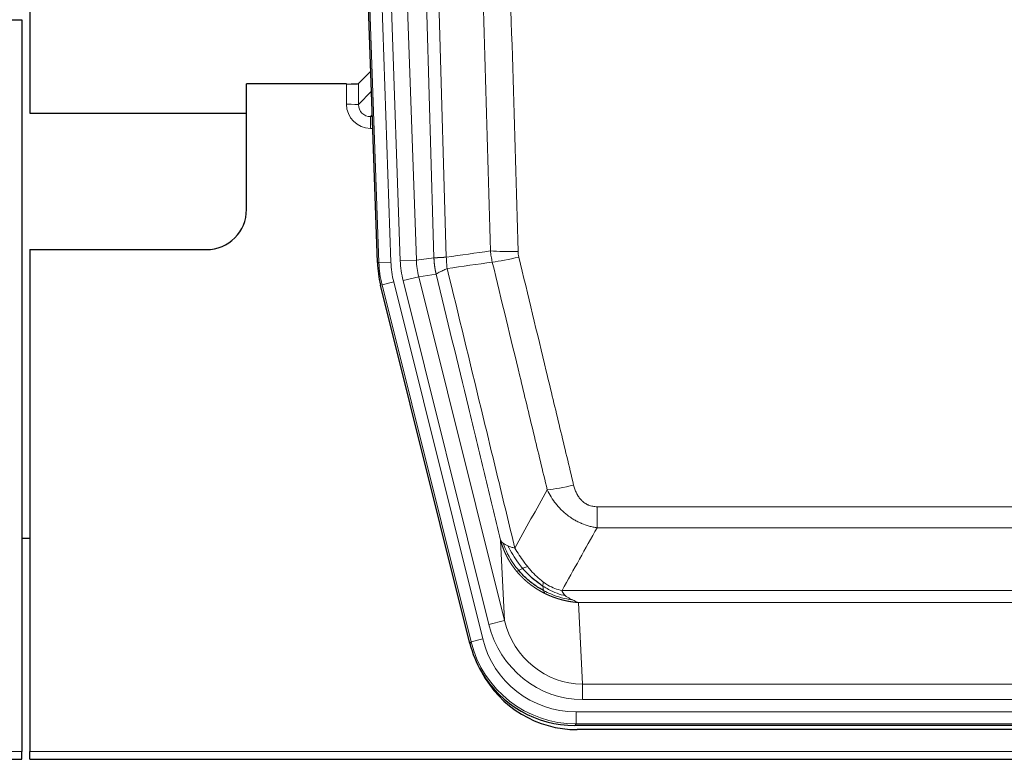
# Model space of a CAD drawing. Header units: inches. Extents: x 0 to 20790, y -12 to 14700.
# Tile 12 of 184: x 1998 to 2243, y 4640 to 4825. Entities that reach past the tile are written whole.
import ezdxf

# ---------------------------------------------------------------- set-up
doc = ezdxf.new("R2010")
doc.units = ezdxf.units.IN
doc.layers.add('1', color=7, linetype='Continuous', true_color=0xffffff)

msp = doc.modelspace()

# ---------------------------------------------------------------- linework, layer by layer
at = {"layer": '1', "color": 2, "linetype": 'Continuous', "lineweight": 25}
for p, q in [((2000.724, 5224.811), (2000.724, 4801.301)), ((2087.321, 4764.036), (2074.203, 5139.681)), ((1990.767, 4824.551), (1998.725, 4824.551)), ((1998.725, 4824.551), (1998.725, 4642.271)), ((2085.654, 4811.773), (2082.626, 4808.638)), ((2079.628, 4808.537), (2054.725, 4808.537)), ((2054.725, 4777.301), (2054.725, 4808.537)), ((2000.724, 4801.301), (2054.724, 4801.301)), ((2000.725, 4767.301), (2044.725, 4767.301)), ((2000.725, 4767.301), (2000.725, 4642.271)), ((2110.359, 4669.196), (2088.105, 4758.454)), ((2000.792, 4695.301), (1998.758, 4695.301)), ((2352.928, 4648.756), (2136.522, 4648.756)), ((2352.336, 4647.714), (2137.113, 4647.714)), ((1510.725, 4640.324), (1998.725, 4640.324)), ((1998.725, 4640.324), (1998.725, 4642.271)), ((2000.725, 4640.324), (2000.725, 4642.271)), ((2000.725, 4640.324), (2488.725, 4640.324))]:
    msp.add_line(p, q, dxfattribs=at)
at = {"layer": '1', "color": 110, "linetype": 'Continuous', "lineweight": 13}
for p, q in [((2087.694, 4764.088), (2074.583, 5139.531)), ((2077.577, 5139.636), (2090.688, 4764.193)), ((2079.969, 5138.694), (2093.035, 4764.523)), ((2083.961, 5138.833), (2097.027, 4764.662)), ((2079.617, 4803.489), (2079.628, 4808.537)), ((2082.626, 4808.638), (2082.615, 4803.407)), ((2082.615, 4803.407), (2085.829, 4806.735)), ((2086.035, 4800.842), (2085.608, 4800.4)), ((2085.608, 4800.4), (2086.051, 4800.4)), ((2085.608, 4800.4), (2085.608, 4797.48)), ((2085.608, 4797.48), (2086.153, 4797.48)), ((2097.027, 4764.662), (2101.404, 4765.277)), ((2087.321, 4764.036), (2087.694, 4764.088)), ((2090.688, 4764.193), (2087.694, 4764.088)), ((2093.035, 4764.523), (2097.027, 4764.662)), ((2093.733, 4759.561), (2097.609, 4760.527)), ((2101.96, 4761.139), (2097.609, 4760.527)), ((2097.609, 4760.527), (2118.96, 4674.89)), ((2088.479, 4758.506), (2088.105, 4758.454)), ((2091.385, 4759.231), (2088.479, 4758.506)), ((2110.653, 4669.572), (2088.479, 4758.506)), ((2091.385, 4759.231), (2113.559, 4670.296)), ((2115.085, 4673.923), (2093.733, 4759.561)), ((2142.053, 4698.003), (2142.053, 4703.244)), ((2142.053, 4703.244), (2347.396, 4703.244)), ((2347.396, 4698.003), (2142.053, 4698.003)), ((2118.96, 4674.89), (2118.003, 4694.945)), ((2133.322, 4682.384), (2356.128, 4682.384)), ((2137.435, 4679.354), (2138.403, 4659.075)), ((2352.015, 4679.354), (2137.435, 4679.354)), ((2115.085, 4673.923), (2118.96, 4674.89)), ((2110.359, 4669.196), (2110.653, 4669.572)), ((2113.559, 4670.296), (2110.653, 4669.572)), ((2138.403, 4659.075), (2351.046, 4659.075)), ((2138.403, 4655.211), (2138.403, 4659.075)), ((2351.046, 4655.211), (2138.403, 4655.211)), ((2136.815, 4652.127), (2352.635, 4652.127)), ((2136.815, 4649.132), (2136.815, 4652.127)), ((2136.815, 4649.132), (2136.522, 4648.756)), ((2352.635, 4649.132), (2136.815, 4649.132)), ((1510.725, 4642.271), (1998.725, 4642.271)), ((2000.725, 4642.271), (2488.725, 4642.271))]:
    msp.add_line(p, q, dxfattribs=at)
at = {"layer": '1', "color": 2, "linetype": 'Continuous', "lineweight": 25}
msp.add_arc((2044.725, 4777.301), 10, 270, 0, dxfattribs=at)
for centre, major_axis, ratio, start_param, end_param in [((2079.628, 4808.641), (-3, 0), 0.0349646, 1.5706703, 3.1078402), ((2114.341, 4764.987, 0), (26.774, 3.763), 0.9986144, 3.0370169, 3.2461684), ((2136.579, 4675.793, 0), (16.66, 21.323), 0.9977958, 2.4794378, 2.7643876), ((2137.139, 4674.73, 0), (16.639, 21.297), 0.9990195, 2.7203481, 3.8043419), ((2136.579, 4675.793, 0), (16.66, 21.323), 0.9977958, 2.7643876, 3.8037475)]:
    msp.add_ellipse(centre, major_axis=major_axis, ratio=ratio, start_param=start_param, end_param=end_param, dxfattribs=at)
at = {"layer": '1', "color": 110, "linetype": 'Continuous', "lineweight": 13}
for centre, major_axis, ratio, start_param, end_param in [((2085.621, 4803.489), (-3.237, -5.067), 0.9977321, 5.2798208, 6.8506171), ((2079.617, 4803.411), (-3, 0.006), 0.0261769, 3.175273, 4.7124429), ((2085.621, 4803.411), (-1.726, -2.474), 0.9943829, 5.3201387, 6.890935), ((2122.358, 4767.982), (-9.996, -0.288), 0.1133347, 0.8101184, 1.5675278), ((2122.545, 4766.576), (-9.719, -2.353), 0.1107863, 0.7983441, 1.5439815), ((2114.706, 4765.039), (-26.766, -3.762), 0.9989218, 6.1786096, 6.387761), ((2114.706, 4765.039, 0), (23.799, 3.345), 0.9986144, 3.0370169, 3.2461684), ((2117.053, 4765.368, 0), (-23.799, -3.345), 0.9986144, 6.1786096, 6.387761), ((2117.053, 4765.368), (-19.844, -2.789), 0.9980617, 6.1786096, 6.387761), ((2136.207, 4710.001), (-9.722, -2.342), 0.1329353, 0.7958322, 1.5387903), ((2138.324, 4680.058), (1.001, -20.961), 0.9530564, 4.9157844, 6.2370968), ((2138.324, 4680.058, 0), (1.185, -24.82), 0.9658521, 4.9157844, 6.2370968), ((2136.866, 4676.16), (-16.651, -21.313), 0.9982842, 5.6210305, 6.9453401), ((2136.866, 4676.16, 0), (14.809, 18.954), 0.9977958, 2.4794378, 3.8037475)]:
    msp.add_ellipse(centre, major_axis=major_axis, ratio=ratio, start_param=start_param, end_param=end_param, dxfattribs=at)
for points, knots in [([(2092.264, 5138.242), (2092.836, 5122.687), (2093.963, 5091.577), (2095.609, 5044.912), (2096.675, 5013.802), (2097.463, 4990.47), (2097.855, 4978.803), (2098.306, 4965.193), (2098.498, 4959.359), (2098.626, 4955.471), (2098.69, 4953.526), (2099.009, 4943.805), (2099.389, 4932.141), (2099.827, 4918.539), (2100.013, 4912.71), (2100.137, 4908.824), (2100.199, 4906.881), (2100.756, 4889.398), (2101.728, 4858.342), (2103.139, 4811.832), (2104.047, 4780.874), (2104.493, 4765.408)], [0, 0, 0, 0, 0.125, 0.25, 0.375, 0.375, 0.4375, 0.46875, 0.484375, 0.484375, 0.5, 0.5, 0.5625, 0.59375, 0.609375, 0.609375, 0.625, 0.625, 0.75, 0.875, 1, 1, 1, 1]), ([(2101.404, 4765.277), (2100.959, 4780.688), (2100.053, 4811.533), (2098.647, 4857.874), (2097.677, 4888.818), (2097.122, 4906.237), (2097.06, 4908.173), (2096.936, 4912.045), (2096.75, 4917.852), (2096.314, 4931.406), (2095.935, 4943.027), (2095.617, 4952.714), (2095.553, 4954.651), (2095.426, 4958.526), (2095.234, 4964.338), (2094.784, 4977.9), (2094.393, 4989.524), (2093.607, 5012.773), (2092.544, 5043.771), (2090.903, 5090.269), (2089.779, 5121.267), (2089.209, 5136.766)], [0, 0, 0, 0, 0.125, 0.25, 0.375, 0.375, 0.390625, 0.390625, 0.40625, 0.4375, 0.5, 0.5, 0.515625, 0.515625, 0.53125, 0.5625, 0.625, 0.625, 0.75, 0.875, 1, 1, 1, 1]), ([(2115.49, 4766.962), (2115.052, 4782.182), (2114.16, 4812.644), (2113.239, 4843.153), (2112.536, 4866.053), (2112.299, 4873.69), (2111.823, 4888.968), (2111.583, 4896.61), (2110.856, 4919.546), (2110.365, 4934.843), (2109.74, 4953.973), (2109.615, 4957.799), (2109.363, 4965.451), (2108.984, 4976.929), (2108.601, 4988.407), (2107.83, 5011.363), (2106.786, 5041.972), (2105.176, 5087.887), (2104.074, 5118.497), (2103.516, 5133.803)], [0, 0, 0, 0, 0.125, 0.25, 0.25, 0.3125, 0.3125, 0.375, 0.375, 0.5, 0.5, 0.53125, 0.53125, 0.5625, 0.625, 0.625, 0.75, 0.875, 1, 1, 1, 1]), ([(2110.399, 5134.146), (2110.957, 5118.822), (2112.057, 5088.173), (2113.665, 5042.201), (2114.707, 5011.554), (2115.478, 4988.569), (2115.861, 4977.077), (2116.239, 4965.584), (2116.49, 4957.923), (2116.615, 4954.092), (2117.239, 4934.938), (2117.73, 4919.622), (2118.455, 4896.658), (2118.695, 4889.006), (2119.171, 4873.708), (2119.407, 4866.063), (2120.109, 4843.134), (2121.03, 4812.586), (2121.92, 4782.086), (2122.358, 4766.848)], [0, 0, 0, 0, 0.125, 0.25, 0.375, 0.375, 0.4375, 0.46875, 0.46875, 0.5, 0.5, 0.625, 0.625, 0.6875, 0.6875, 0.75, 0.75, 0.875, 1, 1, 1, 1]), ([(2101.404, 4765.277), (2101.405, 4765.277), (2101.407, 4765.277), (2101.41, 4765.277), (2101.413, 4765.276), (2101.417, 4765.276), (2101.421, 4765.276), (2101.425, 4765.276), (2101.429, 4765.275), (2101.433, 4765.275), (2101.438, 4765.275), (2101.443, 4765.274), (2101.449, 4765.274), (2101.454, 4765.274), (2101.46, 4765.274), (2101.466, 4765.273), (2101.473, 4765.273), (2101.479, 4765.273), (2101.486, 4765.273), (2101.493, 4765.273), (2101.501, 4765.272), (2101.508, 4765.272), (2101.516, 4765.272), (2101.524, 4765.272), (2101.533, 4765.272), (2101.541, 4765.272), (2101.55, 4765.271), (2101.559, 4765.271), (2101.569, 4765.271), (2101.578, 4765.271), (2101.588, 4765.271), (2101.598, 4765.271), (2101.609, 4765.271), (2101.619, 4765.271), (2101.63, 4765.271), (2101.641, 4765.271), (2101.653, 4765.27), (2101.664, 4765.27), (2101.676, 4765.27), (2101.688, 4765.27), (2101.701, 4765.27), (2101.713, 4765.27), (2101.726, 4765.27), (2101.739, 4765.27), (2101.752, 4765.27), (2101.766, 4765.27), (2101.78, 4765.271), (2101.794, 4765.271), (2101.808, 4765.271), (2101.823, 4765.271), (2101.838, 4765.271), (2101.853, 4765.271), (2101.868, 4765.271), (2101.884, 4765.271), (2101.899, 4765.271), (2101.915, 4765.272), (2101.932, 4765.272), (2101.948, 4765.272), (2101.965, 4765.272), (2101.982, 4765.272), (2101.999, 4765.273), (2102.017, 4765.273), (2102.034, 4765.273), (2102.052, 4765.273), (2102.071, 4765.274), (2102.089, 4765.274), (2102.108, 4765.274), (2102.127, 4765.275), (2102.146, 4765.275), (2102.165, 4765.275), (2102.185, 4765.276), (2102.205, 4765.276), (2102.225, 4765.276), (2102.245, 4765.277), (2102.265, 4765.277), (2102.286, 4765.278), (2102.313, 4765.278), (2102.347, 4765.279), (2102.388, 4765.28), (2102.43, 4765.281), (2102.472, 4765.282), (2102.515, 4765.284), (2102.559, 4765.285), (2102.604, 4765.287), (2102.65, 4765.289), (2102.696, 4765.29), (2102.743, 4765.292), (2102.791, 4765.294), (2102.84, 4765.297), (2102.889, 4765.299), (2102.939, 4765.301), (2102.99, 4765.304), (2103.042, 4765.306), (2103.094, 4765.309), (2103.148, 4765.312), (2103.201, 4765.315), (2103.256, 4765.318), (2103.311, 4765.322), (2103.368, 4765.325), (2103.424, 4765.328), (2103.482, 4765.332), (2103.54, 4765.336), (2103.599, 4765.34), (2103.658, 4765.344), (2103.719, 4765.348), (2103.78, 4765.352), (2103.841, 4765.357), (2103.904, 4765.361), (2103.967, 4765.366), (2104.03, 4765.371), (2104.094, 4765.375), (2104.159, 4765.381), (2104.225, 4765.386), (2104.291, 4765.391), (2104.358, 4765.396), (2104.425, 4765.402), (2104.471, 4765.406), (2104.493, 4765.408)], [0, 0, 0, 0, 0.0066687, 0.0133374, 0.0200061, 0.0266746, 0.0333432, 0.0400116, 0.0466801, 0.0533484, 0.0600168, 0.066685, 0.0733532, 0.0800214, 0.0866895, 0.0933575, 0.1000255, 0.1066935, 0.1133614, 0.1200292, 0.126697, 0.1333647, 0.1400324, 0.1467001, 0.1533676, 0.1600352, 0.1667026, 0.1733701, 0.1800374, 0.1867047, 0.193372, 0.2000392, 0.2067064, 0.2133735, 0.2200405, 0.2267075, 0.2333745, 0.2400414, 0.2467082, 0.253375, 0.2600418, 0.2667085, 0.2733751, 0.2800417, 0.2867082, 0.2933747, 0.3000412, 0.3067075, 0.3133739, 0.3200401, 0.3267064, 0.3333725, 0.3400387, 0.3467047, 0.3533708, 0.3600367, 0.3667026, 0.3733685, 0.3800343, 0.3867001, 0.3933658, 0.4000315, 0.4066971, 0.4133626, 0.4200281, 0.4266936, 0.433359, 0.4400243, 0.4466896, 0.4533549, 0.4600201, 0.4666852, 0.4733503, 0.4800154, 0.4866804, 0.4933453, 0.5000102, 0.5125098, 0.5250093, 0.5375088, 0.5500082, 0.5625077, 0.5750071, 0.5875066, 0.600006, 0.6125054, 0.6250049, 0.6375043, 0.6500037, 0.6625032, 0.6750026, 0.6875021, 0.7000016, 0.7125011, 0.7250006, 0.7375001, 0.7499997, 0.7624993, 0.7749989, 0.7874985, 0.7999982, 0.812498, 0.8249977, 0.8374975, 0.8499974, 0.8624973, 0.8749972, 0.8874972, 0.8999973, 0.9124974, 0.9249976, 0.9374978, 0.9499981, 0.9624985, 0.9749989, 0.9874994, 1, 1, 1, 1]), ([(2101.96, 4761.139), (2101.955, 4761.16), (2101.945, 4761.202), (2101.93, 4761.266), (2101.915, 4761.332), (2101.9, 4761.398), (2101.884, 4761.466), (2101.869, 4761.535), (2101.853, 4761.606), (2101.838, 4761.678), (2101.823, 4761.751), (2101.807, 4761.825), (2101.792, 4761.901), (2101.777, 4761.977), (2101.761, 4762.056), (2101.746, 4762.135), (2101.731, 4762.216), (2101.716, 4762.298), (2101.701, 4762.382), (2101.686, 4762.466), (2101.672, 4762.552), (2101.657, 4762.64), (2101.643, 4762.728), (2101.629, 4762.818), (2101.615, 4762.91), (2101.602, 4763.002), (2101.588, 4763.096), (2101.567, 4763.247), (2101.542, 4763.449), (2101.513, 4763.696), (2101.489, 4763.925), (2101.47, 4764.136), (2101.454, 4764.33), (2101.442, 4764.505), (2101.431, 4764.663), (2101.424, 4764.802), (2101.418, 4764.923), (2101.413, 4765.027), (2101.41, 4765.112), (2101.407, 4765.179), (2101.406, 4765.228), (2101.405, 4765.259), (2101.404, 4765.273), (2101.404, 4765.277)], [0, 0, 0, 0, 0.0155037, 0.0313049, 0.0474035, 0.0637997, 0.0804935, 0.097485, 0.1147743, 0.1323613, 0.1502462, 0.1684289, 0.1869096, 0.2056883, 0.224765, 0.2441397, 0.2638126, 0.2837835, 0.3040527, 0.32462, 0.3454856, 0.3666494, 0.3881116, 0.409872, 0.4319308, 0.454288, 0.4769435, 0.4998975, 0.5635611, 0.6228928, 0.6778927, 0.7285606, 0.7748966, 0.8169007, 0.8545729, 0.8879131, 0.9169214, 0.9415977, 0.9619421, 0.9779545, 0.989635, 0.9969835, 1, 1, 1, 1]), ([(2104.705, 4762.574), (2104.63, 4763.04), (2104.588, 4763.509), (2104.53, 4764.454), (2104.514, 4764.93), (2104.493, 4765.408)], [0, 0, 0, 0, 0.5, 0.5, 1, 1, 1, 1]), ([(2122.545, 4765.437), (2122.489, 4765.669), (2122.446, 4765.902), (2122.384, 4766.373), (2122.365, 4766.61), (2122.358, 4766.848)], [0, 0, 0, 0, 0.5, 0.5, 1, 1, 1, 1]), ([(2122.545, 4765.437), (2124.831, 4755.958), (2127.112, 4746.486), (2130.527, 4732.285), (2131.665, 4727.553), (2133.937, 4718.091), (2135.072, 4713.362), (2136.207, 4708.635)], [0, 0, 0, 0, 0.5, 0.5, 0.75, 0.75, 1, 1, 1, 1]), ([(2129.627, 4707.44), (2128.491, 4712.161), (2127.355, 4716.883), (2125.079, 4726.331), (2123.941, 4731.057), (2120.521, 4745.238), (2118.237, 4754.698), (2115.949, 4764.163)], [0, 0, 0, 0, 0.25, 0.25, 0.5, 0.5, 1, 1, 1, 1]), ([(2101.96, 4761.139), (2101.982, 4761.19), (2102.059, 4761.256), (2102.323, 4761.423), (2102.509, 4761.523), (2102.98, 4761.76), (2103.266, 4761.897), (2103.924, 4762.207), (2104.297, 4762.381), (2104.705, 4762.574)], [0, 0, 0, 0, 0.25, 0.25, 0.5, 0.5, 0.75, 0.75, 1, 1, 1, 1]), ([(2118.003, 4694.945), (2116.672, 4700.453), (2115.34, 4705.963), (2112.672, 4716.987), (2111.337, 4722.501), (2107.326, 4739.05), (2104.646, 4750.091), (2101.96, 4761.139)], [0, 0, 0, 0, 0.25, 0.25, 0.5, 0.5, 1, 1, 1, 1]), ([(2104.705, 4762.574), (2107.528, 4750.949), (2110.343, 4739.333), (2114.557, 4721.922), (2115.96, 4716.12), (2118.762, 4704.522), (2120.161, 4698.725), (2121.559, 4692.931)], [0, 0, 0, 0, 0.5, 0.5, 0.75, 0.75, 1, 1, 1, 1]), ([(2142.053, 4698.003), (2141.719, 4698.051), (2141.386, 4698.11), (2140.723, 4698.249), (2140.394, 4698.329), (2139.418, 4698.6), (2138.781, 4698.821), (2138.078, 4699.119), (2138, 4699.152), (2137.845, 4699.221), (2137.767, 4699.256), (2137.536, 4699.363), (2137.383, 4699.437), (2136.928, 4699.665), (2136.333, 4699.989), (2135.761, 4700.35), (2135.339, 4700.635), (2135.131, 4700.782), (2134.925, 4700.933), (2134.789, 4701.035), (2134.721, 4701.087), (2134.116, 4701.556), (2133.608, 4702.005), (2132.888, 4702.721), (2132.656, 4702.967), (2132.318, 4703.348), (2132.207, 4703.476), (2131.988, 4703.737), (2131.88, 4703.869), (2131.353, 4704.536), (2130.965, 4705.09), (2130.25, 4706.237), (2129.924, 4706.829), (2129.627, 4707.44)], [0, 0, 0, 0, 0.0625, 0.0625, 0.125, 0.125, 0.25, 0.25, 0.265625, 0.265625, 0.28125, 0.28125, 0.3125, 0.3125, 0.375, 0.4375, 0.4375, 0.46875, 0.484375, 0.484375, 0.5, 0.5, 0.625, 0.625, 0.6875, 0.6875, 0.71875, 0.71875, 0.75, 0.75, 0.875, 0.875, 1, 1, 1, 1]), ([(2142.053, 4703.244), (2141.871, 4703.244), (2141.689, 4703.252), (2141.325, 4703.284), (2141.145, 4703.308), (2140.789, 4703.373), (2140.614, 4703.414), (2140.267, 4703.514), (2140.096, 4703.572), (2139.885, 4703.658), (2139.843, 4703.675), (2139.76, 4703.712), (2139.635, 4703.768), (2139.514, 4703.829), (2139.275, 4703.957), (2138.967, 4704.143), (2138.68, 4704.36), (2138.507, 4704.505), (2138.473, 4704.535), (2138.405, 4704.595), (2138.371, 4704.625), (2138.271, 4704.718), (2138.206, 4704.781), (2138.016, 4704.974), (2137.897, 4705.108), (2137.67, 4705.386), (2137.563, 4705.529), (2137.361, 4705.824), (2137.265, 4705.976), (2137.152, 4706.171), (2137.13, 4706.211), (2137.086, 4706.289), (2137.064, 4706.329), (2137, 4706.449), (2136.959, 4706.529), (2136.841, 4706.771), (2136.767, 4706.935), (2136.63, 4707.266), (2136.567, 4707.433), (2136.39, 4707.94), (2136.291, 4708.284), (2136.207, 4708.635)], [0, 0, 0, 0, 0.0625, 0.0625, 0.125, 0.125, 0.1875, 0.1875, 0.25, 0.25, 0.265625, 0.265625, 0.28125, 0.3125, 0.3125, 0.375, 0.4375, 0.4375, 0.453125, 0.453125, 0.46875, 0.46875, 0.5, 0.5, 0.5625, 0.5625, 0.625, 0.625, 0.6875, 0.6875, 0.703125, 0.703125, 0.71875, 0.71875, 0.75, 0.75, 0.8125, 0.8125, 0.875, 0.875, 1, 1, 1, 1]), ([(2122.034, 4687.118), (2122.023, 4687.132), (2122, 4687.16), (2121.965, 4687.202), (2121.929, 4687.245), (2121.894, 4687.289), (2121.857, 4687.334), (2121.821, 4687.379), (2121.784, 4687.425), (2121.746, 4687.471), (2121.709, 4687.519), (2121.671, 4687.567), (2121.632, 4687.616), (2121.593, 4687.666), (2121.554, 4687.716), (2121.515, 4687.767), (2121.475, 4687.819), (2121.435, 4687.872), (2121.395, 4687.926), (2121.354, 4687.98), (2121.313, 4688.035), (2121.271, 4688.091), (2121.23, 4688.148), (2121.188, 4688.205), (2121.146, 4688.263), (2121.103, 4688.322), (2121.061, 4688.382), (2121.018, 4688.443), (2120.975, 4688.504), (2120.931, 4688.567), (2120.887, 4688.63), (2120.844, 4688.694), (2120.8, 4688.759), (2120.755, 4688.825), (2120.711, 4688.891), (2120.666, 4688.958), (2120.621, 4689.027), (2120.576, 4689.096), (2120.531, 4689.166), (2120.486, 4689.237), (2120.441, 4689.308), (2120.395, 4689.381), (2120.349, 4689.454), (2120.304, 4689.529), (2120.258, 4689.604), (2120.212, 4689.68), (2120.166, 4689.757), (2120.12, 4689.835), (2120.074, 4689.914), (2120.027, 4689.993), (2119.981, 4690.074), (2119.935, 4690.156), (2119.889, 4690.238), (2119.843, 4690.321), (2119.796, 4690.406), (2119.75, 4690.491), (2119.704, 4690.577), (2119.658, 4690.664), (2119.612, 4690.752), (2119.566, 4690.841), (2119.52, 4690.931), (2119.474, 4691.022), (2119.428, 4691.114), (2119.383, 4691.207), (2119.337, 4691.3), (2119.292, 4691.395), (2119.247, 4691.491), (2119.202, 4691.587), (2119.157, 4691.685), (2119.112, 4691.783), (2119.068, 4691.883), (2119.024, 4691.983), (2118.98, 4692.085), (2118.936, 4692.187), (2118.893, 4692.291), (2118.85, 4692.395), (2118.807, 4692.501), (2118.764, 4692.607), (2118.722, 4692.715), (2118.68, 4692.823), (2118.639, 4692.932), (2118.598, 4693.043), (2118.557, 4693.154), (2118.517, 4693.267), (2118.477, 4693.38), (2118.437, 4693.494), (2118.398, 4693.61), (2118.36, 4693.726), (2118.322, 4693.844), (2118.284, 4693.962), (2118.247, 4694.081), (2118.21, 4694.202), (2118.174, 4694.323), (2118.139, 4694.445), (2118.104, 4694.569), (2118.069, 4694.693), (2118.036, 4694.819), (2118.014, 4694.903), (2118.003, 4694.945)], [0, 0, 0, 0, 0.0060657, 0.012223, 0.0184718, 0.0248123, 0.0312443, 0.0377679, 0.0443831, 0.0510899, 0.0578883, 0.0647782, 0.0717598, 0.0788329, 0.0859977, 0.093254, 0.1006019, 0.1080414, 0.1155725, 0.1231952, 0.1309095, 0.1387154, 0.1466129, 0.1546019, 0.1626826, 0.1708549, 0.1791188, 0.1874742, 0.1959213, 0.20446, 0.2130903, 0.2218121, 0.2306256, 0.2395307, 0.2485274, 0.2576156, 0.2667955, 0.276067, 0.2854301, 0.2948848, 0.3044311, 0.314069, 0.3237985, 0.3336196, 0.3435324, 0.3535367, 0.3636326, 0.3738202, 0.3840993, 0.3944701, 0.4049324, 0.4154864, 0.426132, 0.4368691, 0.4476979, 0.4586183, 0.4696303, 0.480734, 0.4919292, 0.503216, 0.5145945, 0.5260645, 0.5376262, 0.5492795, 0.5610244, 0.5728609, 0.584789, 0.5968087, 0.60892, 0.621123, 0.6334175, 0.6458037, 0.6582815, 0.6708509, 0.6835119, 0.6962645, 0.7091087, 0.7220445, 0.735072, 0.748191, 0.7614017, 0.774704, 0.7880979, 0.8015834, 0.8151605, 0.8288293, 0.8425896, 0.8564416, 0.8703852, 0.8844204, 0.8985472, 0.9127656, 0.9270756, 0.9414773, 0.9559705, 0.9705554, 0.9852319, 1, 1, 1, 1]), ([(2118.003, 4694.945), (2118.06, 4694.801), (2118.142, 4694.664), (2118.356, 4694.403), (2118.487, 4694.279), (2118.642, 4694.162)], [0, 0, 0, 0, 0.5, 0.5, 1, 1, 1, 1]), ([(2122.525, 4687.348), (2122.09, 4687.858), (2121.68, 4688.388), (2120.15, 4690.57), (2119.254, 4692.349), (2118.642, 4694.162)], [0, 0, 0, 0, 0.25, 0.25, 1, 1, 1, 1]), ([(2118.642, 4694.162), (2118.798, 4694.036), (2118.978, 4693.918), (2119.383, 4693.693), (2119.607, 4693.588), (2119.852, 4693.49)], [0, 0, 0, 0, 0.5, 0.5, 1, 1, 1, 1]), ([(2123.51, 4687.875), (2123.139, 4688.307), (2122.782, 4688.751), (2121.422, 4690.57), (2120.551, 4692.025), (2119.852, 4693.49)], [0, 0, 0, 0, 0.25, 0.25, 1, 1, 1, 1]), ([(2119.852, 4693.49), (2120.098, 4693.383), (2120.365, 4693.283), (2120.935, 4693.097), (2121.239, 4693.011), (2121.559, 4692.931)], [0, 0, 0, 0, 0.5, 0.5, 1, 1, 1, 1]), ([(2124.735, 4688.324), (2124.436, 4688.694), (2124.146, 4689.072), (2123.019, 4690.602), (2122.252, 4691.791), (2121.559, 4692.931)], [0, 0, 0, 0, 0.25, 0.25, 1, 1, 1, 1]), ([(2129.037, 4681.635), (2129.015, 4681.646), (2128.971, 4681.668), (2128.905, 4681.701), (2128.839, 4681.734), (2128.773, 4681.768), (2128.707, 4681.802), (2128.641, 4681.836), (2128.575, 4681.87), (2128.509, 4681.905), (2128.442, 4681.94), (2128.376, 4681.975), (2128.309, 4682.011), (2128.243, 4682.047), (2128.176, 4682.083), (2128.11, 4682.12), (2128.043, 4682.157), (2127.976, 4682.194), (2127.91, 4682.232), (2127.843, 4682.27), (2127.776, 4682.308), (2127.709, 4682.347), (2127.642, 4682.386), (2127.576, 4682.425), (2127.509, 4682.465), (2127.442, 4682.505), (2127.375, 4682.545), (2127.308, 4682.586), (2127.241, 4682.627), (2127.174, 4682.668), (2127.107, 4682.71), (2127.039, 4682.752), (2126.972, 4682.794), (2126.905, 4682.837), (2126.838, 4682.88), (2126.771, 4682.924), (2126.704, 4682.968), (2126.637, 4683.012), (2126.57, 4683.056), (2126.503, 4683.101), (2126.436, 4683.146), (2126.368, 4683.192), (2126.301, 4683.238), (2126.234, 4683.284), (2126.167, 4683.331), (2126.1, 4683.378), (2126.033, 4683.425), (2125.966, 4683.473), (2125.899, 4683.521), (2125.832, 4683.569), (2125.765, 4683.618), (2125.699, 4683.668), (2125.632, 4683.717), (2125.565, 4683.767), (2125.498, 4683.817), (2125.432, 4683.868), (2125.365, 4683.919), (2125.298, 4683.971), (2125.232, 4684.023), (2125.165, 4684.075), (2125.099, 4684.127), (2125.032, 4684.18), (2124.966, 4684.234), (2124.9, 4684.288), (2124.834, 4684.342), (2124.768, 4684.396), (2124.702, 4684.451), (2124.636, 4684.507), (2124.57, 4684.562), (2124.504, 4684.618), (2124.438, 4684.675), (2124.373, 4684.732), (2124.307, 4684.789), (2124.242, 4684.847), (2124.176, 4684.905), (2124.111, 4684.963), (2124.046, 4685.022), (2123.981, 4685.081), (2123.916, 4685.141), (2123.851, 4685.201), (2123.786, 4685.261), (2123.722, 4685.322), (2123.657, 4685.383), (2123.593, 4685.445), (2123.529, 4685.507), (2123.465, 4685.569), (2123.401, 4685.632), (2123.337, 4685.696), (2123.273, 4685.759), (2123.21, 4685.823), (2123.147, 4685.888), (2123.083, 4685.953), (2123.02, 4686.018), (2122.957, 4686.084), (2122.895, 4686.15), (2122.832, 4686.216), (2122.77, 4686.283), (2122.707, 4686.35), (2122.645, 4686.418), (2122.583, 4686.486), (2122.521, 4686.555), (2122.46, 4686.624), (2122.399, 4686.693), (2122.337, 4686.763), (2122.276, 4686.833), (2122.216, 4686.904), (2122.155, 4686.975), (2122.095, 4687.046), (2122.055, 4687.094), (2122.034, 4687.118)], [0, 0, 0, 0, 0.0082024, 0.0164263, 0.0246716, 0.0329384, 0.0412265, 0.0495362, 0.0578672, 0.0662198, 0.0745938, 0.0829892, 0.0914062, 0.0998446, 0.1083045, 0.1167859, 0.1252887, 0.1338131, 0.1423589, 0.1509263, 0.1595151, 0.1681255, 0.1767574, 0.1854108, 0.1940858, 0.2027822, 0.2115002, 0.2202398, 0.2290008, 0.2377835, 0.2465876, 0.2554134, 0.2642606, 0.2731295, 0.2820199, 0.2909319, 0.2998654, 0.3088206, 0.3177973, 0.3267956, 0.3358154, 0.3448569, 0.35392, 0.3630047, 0.3721109, 0.3812388, 0.3903883, 0.3995594, 0.4087522, 0.4179665, 0.4272025, 0.4364601, 0.4457393, 0.4550402, 0.4643627, 0.4737069, 0.4830727, 0.4924601, 0.5018692, 0.5113, 0.5207524, 0.5302265, 0.5397222, 0.5492397, 0.5587788, 0.5683395, 0.577922, 0.5875261, 0.5971519, 0.6067994, 0.6164686, 0.6261595, 0.6358721, 0.6456064, 0.6553624, 0.6651401, 0.6749395, 0.6847606, 0.6946034, 0.704468, 0.7143542, 0.7242622, 0.734192, 0.7441434, 0.7541166, 0.7641115, 0.7741282, 0.7841666, 0.7942268, 0.8043087, 0.8144123, 0.8245377, 0.8346848, 0.8448538, 0.8550444, 0.8652568, 0.875491, 0.885747, 0.8960247, 0.9063242, 0.9166455, 0.9269886, 0.9373534, 0.9477401, 0.9581485, 0.9685787, 0.9790306, 0.9895044, 1, 1, 1, 1]), ([(2122.035, 4687.118), (2122.07, 4687.125), (2122.113, 4687.139), (2122.218, 4687.185), (2122.281, 4687.216), (2122.407, 4687.283), (2122.463, 4687.314), (2122.525, 4687.348)], [0, 0, 0, 0, 0.375, 0.375, 0.75, 0.75, 1, 1, 1, 1]), ([(2122.525, 4687.348), (2122.556, 4687.365), (2122.588, 4687.383), (2122.722, 4687.458), (2122.835, 4687.521), (2123.085, 4687.657), (2123.221, 4687.73), (2123.412, 4687.827), (2123.461, 4687.851), (2123.51, 4687.875)], [0, 0, 0, 0, 0.125, 0.125, 0.5, 0.5, 0.875, 0.875, 1, 1, 1, 1]), ([(2123.51, 4687.875), (2123.609, 4687.923), (2123.71, 4687.971), (2123.967, 4688.085), (2124.125, 4688.149), (2124.435, 4688.256), (2124.589, 4688.298), (2124.735, 4688.324)], [0, 0, 0, 0, 0.25, 0.25, 0.625, 0.625, 1, 1, 1, 1]), ([(2128.704, 4684.446), (2128.524, 4684.576), (2128.345, 4684.711), (2127.638, 4685.27), (2127.124, 4685.73), (2126.129, 4686.711), (2125.65, 4687.232), (2125.036, 4687.956), (2124.884, 4688.139), (2124.735, 4688.324)], [0, 0, 0, 0, 0.125, 0.125, 0.5, 0.5, 0.875, 0.875, 1, 1, 1, 1]), ([(2128.554, 4683.464), (2128.552, 4683.562), (2128.554, 4683.659), (2128.567, 4683.893), (2128.583, 4684.027), (2128.631, 4684.264), (2128.664, 4684.366), (2128.704, 4684.446)], [0, 0, 0, 0, 0.25, 0.25, 0.625, 0.625, 1, 1, 1, 1]), ([(2133.322, 4682.384), (2132.102, 4682.597), (2130.926, 4683.062), (2129.432, 4683.943), (2129.065, 4684.185), (2128.704, 4684.446)], [0, 0, 0, 0, 0.75, 0.75, 1, 1, 1, 1]), ([(2128.723, 4682.348), (2128.71, 4682.388), (2128.699, 4682.429), (2128.654, 4682.598), (2128.625, 4682.734), (2128.581, 4683.019), (2128.566, 4683.168), (2128.556, 4683.365), (2128.555, 4683.415), (2128.554, 4683.464)], [0, 0, 0, 0, 0.125, 0.125, 0.5, 0.5, 0.875, 0.875, 1, 1, 1, 1]), ([(2134.193, 4681.046), (2132.782, 4681.366), (2131.346, 4681.907), (2129.475, 4682.9), (2129.011, 4683.172), (2128.554, 4683.464)], [0, 0, 0, 0, 0.75, 0.75, 1, 1, 1, 1]), ([(2129.037, 4681.636), (2129.004, 4681.694), (2128.965, 4681.763), (2128.883, 4681.925), (2128.84, 4682.017), (2128.773, 4682.192), (2128.747, 4682.268), (2128.723, 4682.348)], [0, 0, 0, 0, 0.375, 0.375, 0.75, 0.75, 1, 1, 1, 1]), ([(2135.864, 4680.046), (2134.092, 4680.269), (2132.262, 4680.751), (2129.888, 4681.756), (2129.3, 4682.038), (2128.723, 4682.348)], [0, 0, 0, 0, 0.75, 0.75, 1, 1, 1, 1]), ([(2134.193, 4681.046), (2134.074, 4681.142), (2133.964, 4681.242), (2133.716, 4681.502), (2133.591, 4681.665), (2133.404, 4682.011), (2133.343, 4682.192), (2133.322, 4682.384)], [0, 0, 0, 0, 0.25, 0.25, 0.625, 0.625, 1, 1, 1, 1]), ([(2137.435, 4679.354), (2137.413, 4679.356), (2137.368, 4679.359), (2137.302, 4679.365), (2137.235, 4679.37), (2137.169, 4679.376), (2137.102, 4679.382), (2137.035, 4679.388), (2136.968, 4679.394), (2136.901, 4679.401), (2136.834, 4679.407), (2136.767, 4679.414), (2136.699, 4679.422), (2136.632, 4679.429), (2136.564, 4679.436), (2136.497, 4679.444), (2136.429, 4679.452), (2136.361, 4679.46), (2136.293, 4679.469), (2136.225, 4679.477), (2136.157, 4679.486), (2136.088, 4679.495), (2136.02, 4679.505), (2135.952, 4679.514), (2135.883, 4679.524), (2135.814, 4679.534), (2135.746, 4679.544), (2135.677, 4679.554), (2135.608, 4679.565), (2135.539, 4679.576), (2135.47, 4679.587), (2135.401, 4679.598), (2135.331, 4679.61), (2135.262, 4679.622), (2135.193, 4679.634), (2135.123, 4679.646), (2135.054, 4679.658), (2134.984, 4679.671), (2134.914, 4679.684), (2134.844, 4679.697), (2134.774, 4679.71), (2134.704, 4679.724), (2134.634, 4679.738), (2134.564, 4679.752), (2134.494, 4679.766), (2134.424, 4679.781), (2134.353, 4679.796), (2134.283, 4679.811), (2134.213, 4679.826), (2134.142, 4679.842), (2134.071, 4679.858), (2134.001, 4679.874), (2133.93, 4679.89), (2133.859, 4679.907), (2133.788, 4679.924), (2133.717, 4679.941), (2133.646, 4679.958), (2133.575, 4679.976), (2133.504, 4679.993), (2133.433, 4680.012), (2133.362, 4680.03), (2133.291, 4680.048), (2133.219, 4680.067), (2133.148, 4680.087), (2133.077, 4680.106), (2133.005, 4680.126), (2132.934, 4680.145), (2132.862, 4680.166), (2132.79, 4680.186), (2132.719, 4680.207), (2132.647, 4680.228), (2132.575, 4680.249), (2132.504, 4680.271), (2132.432, 4680.292), (2132.36, 4680.314), (2132.288, 4680.337), (2132.216, 4680.359), (2132.144, 4680.382), (2132.072, 4680.405), (2132, 4680.429), (2131.928, 4680.452), (2131.856, 4680.476), (2131.784, 4680.501), (2131.712, 4680.525), (2131.639, 4680.55), (2131.567, 4680.575), (2131.495, 4680.6), (2131.423, 4680.626), (2131.351, 4680.652), (2131.278, 4680.678), (2131.206, 4680.705), (2131.134, 4680.731), (2131.061, 4680.759), (2130.989, 4680.786), (2130.917, 4680.814), (2130.844, 4680.841), (2130.772, 4680.87), (2130.7, 4680.898), (2130.627, 4680.927), (2130.555, 4680.956), (2130.483, 4680.985), (2130.41, 4681.015), (2130.338, 4681.045), (2130.265, 4681.075), (2130.193, 4681.106), (2130.121, 4681.137), (2130.048, 4681.168), (2129.976, 4681.199), (2129.904, 4681.231), (2129.831, 4681.263), (2129.759, 4681.295), (2129.687, 4681.328), (2129.615, 4681.361), (2129.542, 4681.394), (2129.47, 4681.428), (2129.398, 4681.462), (2129.326, 4681.496), (2129.254, 4681.53), (2129.181, 4681.565), (2129.109, 4681.6), (2129.061, 4681.624), (2129.037, 4681.635)], [0, 0, 0, 0, 0.007775, 0.0155603, 0.0233558, 0.0311618, 0.038978, 0.0468046, 0.0546416, 0.0624889, 0.0703466, 0.0782147, 0.0860931, 0.093982, 0.1018813, 0.109791, 0.1177112, 0.1256417, 0.1335828, 0.1415343, 0.1494962, 0.1574687, 0.1654516, 0.173445, 0.1814489, 0.1894634, 0.1974883, 0.2055238, 0.2135699, 0.2216264, 0.2296936, 0.2377713, 0.2458596, 0.2539585, 0.2620679, 0.270188, 0.2783187, 0.28646, 0.2946119, 0.3027745, 0.3109477, 0.3191316, 0.3273261, 0.3355314, 0.3437472, 0.3519738, 0.3602111, 0.3684591, 0.3767178, 0.3849872, 0.3932673, 0.4015582, 0.4098598, 0.4181722, 0.4264954, 0.4348293, 0.443174, 0.4515295, 0.4598958, 0.4682728, 0.4766607, 0.4850594, 0.493469, 0.5018893, 0.5103206, 0.5187626, 0.5272155, 0.5356793, 0.544154, 0.5526395, 0.561136, 0.5696433, 0.5781615, 0.5866906, 0.5952307, 0.6037817, 0.6123436, 0.6209165, 0.6295003, 0.638095, 0.6467007, 0.6553174, 0.6639451, 0.6725838, 0.6812334, 0.6898941, 0.6985657, 0.7072484, 0.7159421, 0.7246468, 0.7333625, 0.7420893, 0.7508272, 0.759576, 0.768336, 0.777107, 0.7858891, 0.7946823, 0.8034866, 0.812302, 0.8211284, 0.829966, 0.8388147, 0.8476746, 0.8565455, 0.8654276, 0.8743209, 0.8832252, 0.8921408, 0.9010675, 0.9100054, 0.9189544, 0.9279147, 0.9368861, 0.9458688, 0.9548626, 0.9638676, 0.9728839, 0.9819114, 0.9909501, 1, 1, 1, 1]), ([(2135.864, 4680.046), (2135.79, 4680.081), (2135.716, 4680.117), (2135.42, 4680.264), (2135.198, 4680.382), (2134.771, 4680.632), (2134.566, 4680.764), (2134.313, 4680.95), (2134.252, 4680.998), (2134.193, 4681.046)], [0, 0, 0, 0, 0.125, 0.125, 0.5, 0.5, 0.875, 0.875, 1, 1, 1, 1]), ([(2137.435, 4679.354), (2137.282, 4679.42), (2137.106, 4679.494), (2136.723, 4679.658), (2136.516, 4679.747), (2136.158, 4679.908), (2136.012, 4679.975), (2135.864, 4680.046)], [0, 0, 0, 0, 0.375, 0.375, 0.75, 0.75, 1, 1, 1, 1])]:
    msp.add_open_spline(points, degree=3, knots=knots, dxfattribs=at)
for points in [[(2104.493, 4765.408), (2108.158, 4765.928), (2111.824, 4766.446), (2115.49, 4766.962)], [(2115.949, 4764.163), (2115.837, 4764.623), (2115.648, 4765.549), (2115.531, 4766.489), (2115.49, 4766.962)], [(2115.949, 4764.163), (2112.2, 4763.635), (2108.453, 4763.106), (2104.705, 4762.574)], [(2121.559, 4692.931), (2124.233, 4697.772), (2126.923, 4702.608), (2129.627, 4707.44)], [(2142.053, 4698.003), (2139.126, 4692.802), (2136.215, 4687.596), (2133.322, 4682.384)]]:
    msp.add_open_spline(points, degree=3, dxfattribs=at)
at = {"layer": '1', "color": 2, "linetype": 'Continuous', "lineweight": 25}
for points in [[(2128.723, 4682.348), (2128.434, 4682.503), (2128.147, 4682.665), (2127.013, 4683.343), (2126.19, 4683.916), (2124.625, 4685.175), (2123.884, 4685.863), (2122.966, 4686.843), (2122.742, 4687.093), (2122.525, 4687.348)], [(2128.554, 4683.464), (2128.325, 4683.61), (2128.098, 4683.761), (2127.196, 4684.387), (2126.537, 4684.903), (2125.267, 4686.014), (2124.657, 4686.61), (2123.886, 4687.447), (2123.696, 4687.659), (2123.51, 4687.875)]]:
    msp.add_open_spline(points, degree=3, knots=[0, 0, 0, 0, 0.125, 0.125, 0.5, 0.5, 0.875, 0.875, 1, 1, 1, 1], dxfattribs=at)

doc.saveas('drawing.dxf')
